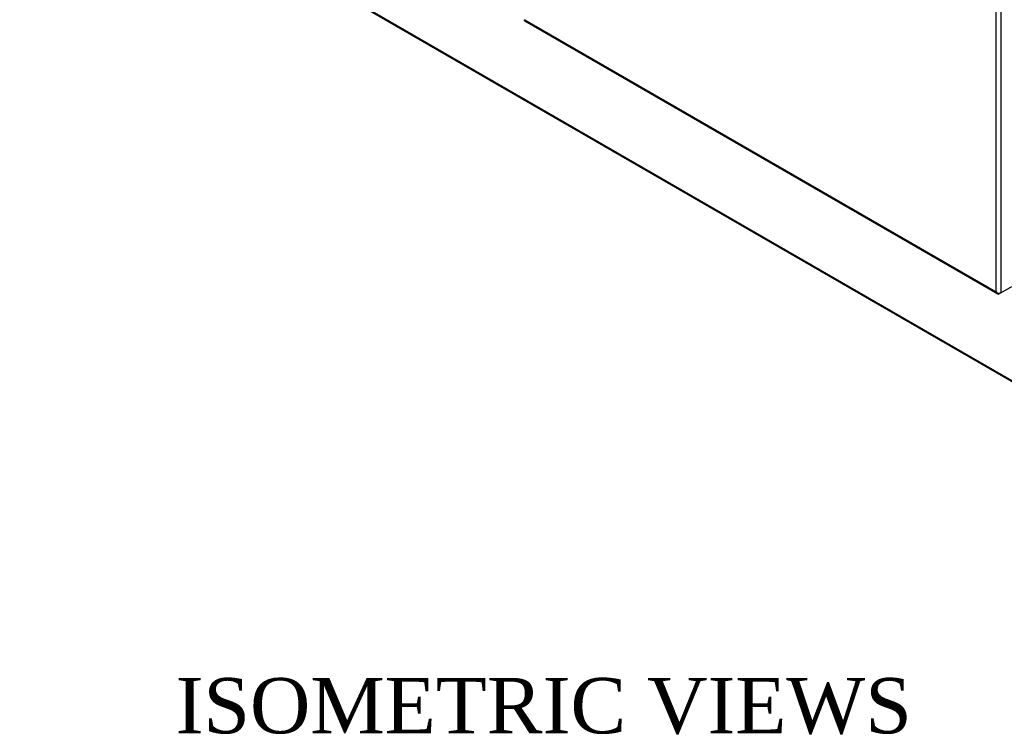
# Model space of a CAD drawing. Header units: inches. Extents: x 2 to 538, y -2 to 358.
# Tile 63 of 121: x 437 to 490, y 229 to 268. Entities that reach past the tile are written whole.
import ezdxf
from ezdxf.enums import TextEntityAlignment as Align

# ---------------------------------------------------------------- set-up
doc = ezdxf.new("R2010")
doc.units = ezdxf.units.IN
doc.header["$MEASUREMENT"] = 0
for name, color, linetype in [('COM70995-2', 7, 'Continuous'), ('COM71136-7', 7, 'Continuous'), ('Default', 7, 'Continuous')]:
    doc.layers.add(name, color=color, linetype=linetype)
doc.styles.add('SEACAD_Times_New_Roman', font='times.ttf')

# ---------------------------------------------------------------- blocks, each defined once
blk = doc.blocks.new('SE6')
at = {"layer": 'COM70995-2', "color": 7, "linetype": 'Continuous'}
for p, q in [((437.044, 279.638), (520.482, 231.465)), ((437.082, 279.553), (520.521, 231.38))]:
    blk.add_line(p, q, dxfattribs=at)
at = {"layer": 'COM71136-7', "color": 7, "linetype": 'Continuous'}
for p, q in [((489.964, 253.392), (489.964, 314.429)), ((490.226, 314.478), (490.226, 253.343)), ((464.412, 268.082), (490.045, 253.283)), ((464.416, 268.142), (489.964, 253.392)), ((490.226, 253.343), (490.824, 253.688)), ((489.964, 253.392), (489.964, 253.392)), ((489.964, 253.392), (489.964, 253.392)), ((489.964, 253.392), (489.964, 253.392)), ((489.964, 253.392), (489.964, 253.392)), ((489.964, 253.392), (489.964, 253.392)), ((490.052, 253.322), (490.032, 253.293)), ((490.226, 253.343), (490.137, 253.292))]:
    blk.add_line(p, q, dxfattribs=at)
for centre, radius, start, end in [((490.215, 253.612), 0.334, 221.3064, 243.5569), ((490.173, 253.462), 0.22, 198.6273, 230.0943)]:
    blk.add_arc(centre, radius, start, end, dxfattribs=at)
for centre, major_axis, start_param, end_param in [((464.505, 268.242), (0.093, 0.16), 2.9879, 3.141593), ((490.137, 253.443), (0.092, 0.16), 2.9879, 3.926991), ((490.095, 253.419), (0.185, 0), 4.558696, 5.497787)]:
    blk.add_ellipse(centre, major_axis=major_axis, ratio=0.57735, start_param=start_param, end_param=end_param, dxfattribs=at)
blk.add_open_spline([(464.399, 268.092), (464.398, 268.096), (464.399, 268.102), (464.403, 268.115), (464.405, 268.12), (464.41, 268.13), (464.413, 268.136), (464.416, 268.142)], degree=3, knots=[0, 0, 0, 0, 0.5, 0.5, 0.75, 0.75, 1, 1, 1, 1], dxfattribs=at)

msp = doc.modelspace()

# ---------------------------------------------------------------- block references
at = {"layer": 'Default'}
msp.add_blockref('SE6', (0, 0), dxfattribs=at)

# ---------------------------------------------------------------- texts
at = {"layer": 'Default', "color": 7, "linetype": 'Continuous', "style": 'SEACAD_Times_New_Roman'}
msp.add_text('ISOMETRIC VIEWS', height=3, dxfattribs=at).set_placement((445.496, 232.47), align=Align.TOP_LEFT)

doc.saveas('drawing.dxf')
